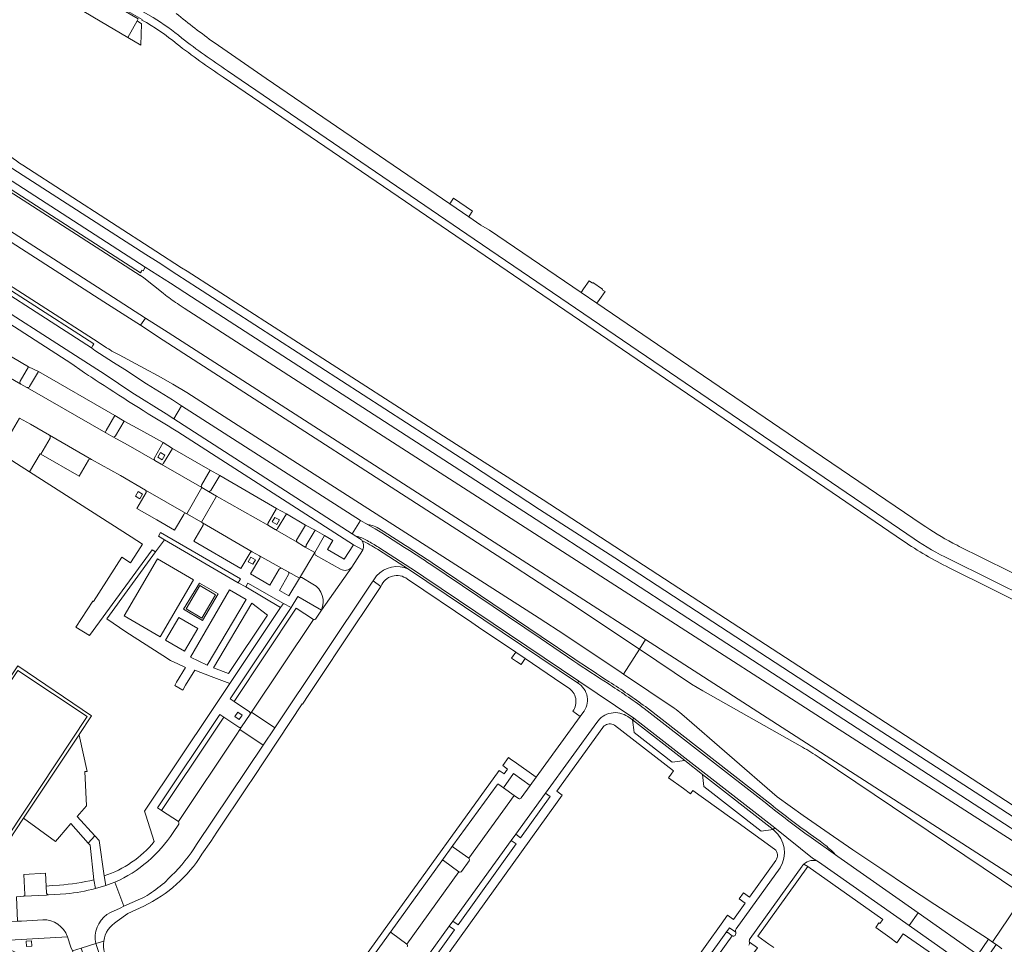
# Model space of a CAD drawing. Extents: x 152048 to 156914, y 461460 to 468786.
# Tile 141 of 256: x 155530 to 155754, y 464133 to 464343. Entities that reach past the tile are written whole.
import ezdxf

# ---------------------------------------------------------------- set-up
doc = ezdxf.new("R2010")
doc.units = 0
doc.header["$LTSCALE"] = 0.75
for name, color, linetype, lineweight in [('B-RO-VH-VERHARDING_ASFALT-GV', 251, 'CONTINUOUS', 18), ('B-RO-VH-VERHARDING_BEDRIJFSVLOERPLAAT-GV', 251, 'CONTINUOUS', 18), ('B-RO-VH-VERHARDING_BETONSTRAATSTEEN-GV', 251, 'CONTINUOUS', 18), ('B-RO-VH-VERHARDING_HALFVERHARDING_GRIND-GV', 251, 'CONTINUOUS', 18), ('B-RO-VH-VERHARDING_OPEN-GV', 251, 'CONTINUOUS', 18), ('B-RO-VH-VERHARDING_STRAATBAKSTEEN-GV', 251, 'CONTINUOUS', 18), ('B-RO-VH-VERHARDING_TEGEL-GV', 251, 'CONTINUOUS', 18), ('B-RO-VH-VERHARDING_TEGEL_RUBBER-GV', 251, 'CONTINUOUS', 18)]:
    doc.layers.add(name, color=color, linetype=linetype, lineweight=lineweight)

msp = doc.modelspace()

# ---------------------------------------------------------------- linework, layer by layer
at = {"layer": 'B-RO-VH-VERHARDING_ASFALT-GV'}
for points in [[(155559.975, 464343.477), (155549.801, 464349.377), (155548.991, 464347.99), (155557.468, 464343.064), (155557.39, 464342.929)], [(155734.894, 464228.227), (155706.088, 464247.818), (155660.907, 464278.545), (155657.299, 464280.999), (155636.51, 464295.137), (155634.539, 464296.314), (155631.753, 464298.217), (155627.437, 464301.164), (155585.689, 464329.668), (155573.822, 464337.818)], [(155733.062, 464224.939), (155703.997, 464244.746), (155631.31, 464294.28), (155576.9, 464331.366)], [(155576.9, 464331.366), (155631.31, 464294.28), (155703.997, 464244.746), (155733.062, 464224.939)], [(155562.812, 464280.386), (155562.288, 464280.8), (155557.864, 464284.298), (155557.084, 464284.849), (155557.025, 464284.891), (155557.001, 464284.854), (155493.741, 464325.529), (155493.485, 464325.694), (155493.372, 464325.767), (155491.811, 464326.77), (155491.037, 464327.268), (155488.893, 464328.653), (155488.803, 464328.712), (155488.519, 464328.895), (155487.286, 464329.687)], [(155575.922, 464329.915), (155632.173, 464291.564), (155702.996, 464243.28), (155730.602, 464224.46)], [(155482.628, 464323.782), (155483.871, 464322.991), (155484.154, 464322.81), (155484.247, 464322.751), (155486.884, 464321.063), (155487.173, 464320.877), (155488.734, 464319.877), (155488.848, 464319.803), (155489.103, 464319.64), (155549.648, 464280.707), (155558.254, 464275.174), (155563.405, 464271.862), (155604.997, 464245.121), (155641.777, 464221.483), (155671.995, 464202.045)], [(155482.583, 464311.359), (155547.442, 464269.704), (155549.396, 464268.422), (155549.799, 464268.172), (155550.2, 464267.917), (155550.597, 464267.658), (155552.23, 464266.782), (155558.038, 464263.664), (155561.106, 464262.017), (155564.481, 464260.151), (155567.657, 464258.205), (155580.363, 464250.026), (155647.754, 464206.958), (155653.586, 464203.164), (155666.432, 464194.591), (155666.965, 464194.231), (155670.578, 464199.842), (155655.013, 464210.266), (155640.564, 464219.694), (155562.295, 464270.168), (155557.075, 464273.534), (155548.784, 464278.882), (155487.827, 464318.02)], [(155479.261, 464307.14), (155542.302, 464266.665), (155549.039, 464262.343), (155555.101, 464258.268), (155562.969, 464253.357), (155564.678, 464252.263), (155566.458, 464255.23), (155564.41, 464256.537), (155558.456, 464260.248), (155553.515, 464263.434), (155550.991, 464265.061), (155546.726, 464267.81), (155545.939, 464268.37), (155481.419, 464309.896)], [(155671.995, 464202.045), (155758.412, 464146.443), (155759.42, 464145.795), (155763.218, 464151.332), (155762.135, 464152.026), (155745.614, 464162.615), (155712.85, 464183.689), (155675.601, 464207.646), (155645.682, 464226.889), (155567.058, 464277.443), (155565.883, 464278.198)], [(155610.471, 464227.205), (155608.175, 464228.512), (155607.161, 464229.102), (155605.254, 464226.141), (155606.108, 464225.591)], [(155617.132, 464223.03), (155612.002, 464226.318)], [(155608.637, 464224.583), (155608.981, 464224.389)], [(155618.059, 464218.063), (155614.848, 464220.117), (155610.98, 464222.593)], [(155611.524, 464222.866), (155619.661, 464217.641), (155621.568, 464216.356), (155656.793, 464192.617), (155669.309, 464184.207), (155701.339, 464159.279), (155709.941, 464152.335), (155711.282, 464151.558), (155731.926, 464137.038), (155733.991, 464139.897), (155715.737, 464152.71), (155709.109, 464157.404)], [(155758.777, 464215.578), (155757.604, 464216.16), (155755.44, 464217.231), (155748.077, 464220.877), (155743.771, 464223.009)], [(155596.745, 464221.874), (155593.294, 464216.04)], [(155607.56, 464222.31), (155605.159, 464218.557), (155598.242, 464208.752), (155596.922, 464206.732)], [(155602.607, 464218.045), (155596.937, 464221.284)], [(155598.242, 464208.752), (155605.159, 464218.557)], [(155655.637, 464197.18), (155647.966, 464202.352), (155623.151, 464219.1)], [(155741, 464218.408), (155779.709, 464199.226)], [(155786.821, 464195.073), (155787.769, 464196.479), (155787.657, 464196.55), (155784.382, 464198.486), (155782.241, 464199.749), (155781.145, 464200.376), (155780.038, 464200.982), (155778.933, 464201.56), (155777.818, 464202.119), (155741.089, 464220.329)], [(155741.089, 464220.329), (155777.818, 464202.119), (155778.933, 464201.56), (155780.038, 464200.982), (155781.145, 464200.376), (155782.241, 464199.749), (155784.382, 464198.486), (155787.657, 464196.55), (155787.769, 464196.479), (155788.434, 464196.06)], [(155596.432, 464206.653), (155582.321, 464185.58), (155587.671, 464181.997), (155609.663, 464214.891), (155610.015, 464215.403), (155610.798, 464216.54)], [(155593.778, 464216.151), (155596.324, 464214.686)], [(155707.665, 464177.583), (155685.012, 464190.419), (155682.441, 464191.897), (155670.578, 464199.842), (155666.965, 464194.231), (155678.494, 464186.451)], [(155667.949, 464184.54), (155669.029, 464183.79), (155669.309, 464184.207), (155656.793, 464192.617), (155656.51, 464192.197)], [(155657.722, 464185.396), (155657.135, 464184.587), (155647.094, 464170.749), (155645.731, 464168.846), (155643.699, 464166.043)], [(155699.553, 464164.675), (155671.64, 464186.41)], [(155680.196, 464185.102), (155701.891, 464166.278), (155707.788, 464162.094), (155713.719, 464157.957), (155719.087, 464154.277), (155725.679, 464149.829), (155731.545, 464145.927), (155737.798, 464141.826), (155749.946, 464133.917), (155750.909, 464133.259), (155750.991, 464133.38), (155758.112, 464143.907), (155757.119, 464144.574), (155711.438, 464175.259)], [(155607.787, 464109.854), (155609.395, 464112.063), (155627.31, 464136.897), (155628.14, 464138.059), (155641.424, 464156.404), (155642.437, 464157.8), (155649.215, 464167.105), (155660.885, 464183.217)], [(155569.879, 464155.432), (155585.018, 464178.035), (155579.662, 464181.623), (155578.978, 464180.548), (155565.729, 464160.661)], [(155643.078, 464165.939), (155642.108, 464166.634), (155631.748, 464152.329)], [(155565.848, 464160.07), (155564.558, 464158.226)], [(155631.852, 464151.715), (155630.146, 464149.358)], [(155629.498, 464149.251), (155617.65, 464132.818)], [(155550.282, 464140.02), (155552.454, 464140.973), (155553.338, 464141.411), (155551.285, 464146.887), (155550.421, 464146.567), (155549.21, 464146.167), (155546.848, 464145.475)], [(155551.285, 464146.887), (155553.338, 464141.411), (155557.12, 464143.076)], [(155540.154, 464144.264), (155536.16, 464144.021), (155535.711, 464143.978), (155530.582, 464143.705)], [(155530.419, 464143.696), (155529.786, 464143.65), (155528.879, 464143.556), (155529.106, 464138.008), (155530.069, 464138.065), (155534.861, 464138.359)], [(155764.778, 464140.253), (155763.194, 464140.853), (155761.059, 464142.14), (155761.053, 464142.143), (155760.528, 464142.428), (155759.781, 464142.885), (155758.927, 464143.408), (155758.112, 464143.907), (155750.991, 464133.38), (155750.909, 464133.259), (155751.69, 464132.725), (155752.538, 464132.1), (155753.032, 464131.733)], [(155749.308, 464129.173), (155747.565, 464130.369), (155733.991, 464139.897), (155731.926, 464137.038), (155747.939, 464125.775)], [(155540.51, 464134.498), (155541.295, 464132.12), (155541.666, 464131.252), (155543.637, 464131.881), (155546.928, 464132.932), (155546.796, 464133.898)]]:
    msp.add_lwpolyline(points, dxfattribs=at)
for points in [[(155573.822, 464337.818, -0.014749), (155565.247, 464344.441)], [(155557.39, 464342.929, -0.0518773), (155565.407, 464337.471)], [(155566.508, 464338.832, 0.0413601), (155559.975, 464343.477)], [(155559.975, 464343.477, -0.0413601), (155566.508, 464338.832)], [(155565.407, 464337.471, 0.0176594), (155575.922, 464329.915)], [(155576.9, 464331.366, -0.0175702), (155566.508, 464338.832)], [(155566.508, 464338.832, 0.0175702), (155576.9, 464331.366)], [(155565.883, 464278.198, -0.0253108), (155562.812, 464280.386)], [(155612.002, 464226.318, 0.0209542), (155610.471, 464227.205)], [(155741.85, 464224.012, -0.0260413), (155734.894, 464228.227)], [(155606.108, 464225.591, -0.0694364), (155608.637, 464224.583)], [(155741.089, 464220.329, -0.0385639), (155733.062, 464224.939)], [(155733.062, 464224.939, 0.0385639), (155741.089, 464220.329)], [(155610.98, 464222.593, 0.032007), (155607.464, 464224.556)], [(155607.464, 464224.556, -0.2771683), (155607.649, 464222.474)], [(155608.981, 464224.389, -0.0122656), (155611.524, 464222.866)], [(155623.151, 464219.1, 0.0099551), (155617.132, 464223.03)], [(155730.602, 464224.46, 0.0334451), (155741, 464218.408)], [(155743.771, 464223.009, -0.0068127), (155741.85, 464224.012)], [(155596.937, 464221.284, -0.3251838), (155596.745, 464221.874)], [(155607.649, 464222.474, -0.0286645), (155607.56, 464222.31)], [(155605.159, 464218.557, -0.3621159), (155602.607, 464218.045)], [(155610.798, 464216.54, -0.3403308), (155618.059, 464218.063)], [(155593.294, 464216.04, -0.3859656), (155593.778, 464216.151)], [(155596.324, 464214.686, -0.3886401), (155598.242, 464208.752)], [(155596.922, 464206.732, -0.3776067), (155596.432, 464206.653)], [(155663.445, 464192.042, -0.0049253), (155655.637, 464197.18)], [(155656.51, 464192.197, -0.464919), (155657.722, 464185.396)], [(155671.64, 464186.41, 0.0170144), (155663.445, 464192.042)], [(155660.885, 464183.217, -0.4186062), (155667.949, 464184.54)], [(155678.494, 464186.451, -0.038328), (155680.196, 464185.102)], [(155711.438, 464175.259, 0.0195443), (155707.665, 464177.583)], [(155643.699, 464166.043, -0.4023494), (155643.078, 464165.939)], [(155709.109, 464157.404, -0.0103939), (155699.553, 464164.675)], [(155565.729, 464160.661, -0.1776184), (155565.848, 464160.07)], [(155564.558, 464158.226, -0.1452981), (155551.285, 464146.887)], [(155564.159, 464148.384, 0.0570198), (155569.879, 464155.432)], [(155631.748, 464152.329, -0.4429775), (155631.852, 464151.715)], [(155630.146, 464149.358, -0.4275339), (155629.498, 464149.251)], [(155559.073, 464144.155, 0.0212845), (155563.011, 464147.173)], [(155563.011, 464147.173, -0.0411238), (155564.159, 464148.384)], [(155546.848, 464145.475, -0.0449538), (155540.154, 464144.264)], [(155530.582, 464143.705, -0.1165479), (155530.419, 464143.696)], [(155557.12, 464143.076, 0.0158455), (155559.073, 464144.155)], [(155546.796, 464133.898, -0.2874749), (155550.282, 464140.02)], [(155534.861, 464138.359, -0.3217414), (155540.51, 464134.498)], [(155617.65, 464132.818, -0.4352215), (155617.744, 464132.193)]]:
    msp.add_lwpolyline(points, format="xyb", dxfattribs=at)
for points in [[(155566.458, 464255.23), (155564.678, 464252.263), (155605.254, 464226.141), (155607.161, 464229.102)], [(155565.576, 464196.534), (155567.359, 464195.737), (155565.266, 464192.342), (155564.942, 464191.603), (155566.732, 464190.53), (155567.374, 464191.673), (155569.441, 464195.107), (155573.161, 464193.688), (155577.42, 464192.077), (155588.976, 464209.355), (155581.064, 464214.032), (155579.327, 464214.998), (155562.554, 464224.716), (155560.525, 464222.044), (155549.481, 464206.778), (155553.733, 464203.846), (155562.187, 464198.435), (155563.94, 464197.31)], [(155561.005, 464220.428), (155553.407, 464207.495), (155561.598, 464202.683), (155569.196, 464215.616)], [(155561.005, 464220.428), (155569.196, 464215.616), (155561.598, 464202.683), (155553.407, 464207.495)], [(155570.492, 464214.914), (155574.773, 464212.462), (155571.188, 464206.419), (155566.921, 464208.975)], [(155581.108, 464211.157), (155572.265, 464196.212), (155568.445, 464198.057), (155577.319, 464213.389)], [(155573.69, 464195.61), (155582.396, 464210.305), (155586.015, 464207.634), (155577.114, 464194.352)], [(155570.114, 464204.58), (155565.803, 464207.112), (155562.764, 464201.939), (155567.075, 464199.406)], [(155570.114, 464204.58), (155567.075, 464199.406), (155562.764, 464201.939), (155565.803, 464207.112)], [(155538.681, 464157.177), (155541.269, 464160.21), (155545.223, 464155.767), (155546.716, 464157.421), (155542.709, 464161.842), (155544.815, 464164.293), (155544.454, 464172.028), (155544.98, 464172.069), (155543.185, 464180.323), (155543.157, 464180.45), (155543.083, 464180.336), (155530.514, 464161.44), (155537.808, 464156.174)], [(155548.859, 464148.328), (155547.687, 464156.349), (155546.716, 464157.421), (155545.223, 464155.767), (155545.685, 464155.304), (155546.523, 464147.452), (155546.848, 464145.475), (155549.21, 464146.167)], [(155543.637, 464131.881), (155554.779, 464097.813), (155558.073, 464098.895), (155546.928, 464132.932)]]:
    msp.add_lwpolyline(points, close=True, dxfattribs=at)
at = {"layer": 'B-RO-VH-VERHARDING_BEDRIJFSVLOERPLAAT-GV'}
for points in [[(155570.492, 464214.914), (155566.921, 464208.975), (155571.188, 464206.419), (155574.773, 464212.462)], [(155567.509, 464209.034), (155570.607, 464214.367), (155574.173, 464212.248), (155571.048, 464206.945)], [(155567.509, 464209.034), (155571.048, 464206.945), (155574.173, 464212.248), (155570.607, 464214.367)], [(155530.514, 464161.44), (155543.083, 464180.336), (155543.157, 464180.45), (155545.946, 464184.711), (155529.173, 464196.097), (155506.73, 464162.513), (155508.396, 464161.414), (155523.728, 464151.296)], [(155523.38, 464152.061), (155507.454, 464162.648), (155529.21, 464195.034), (155544.962, 464184.592)]]:
    msp.add_lwpolyline(points, close=True, dxfattribs=at)
at = {"layer": 'B-RO-VH-VERHARDING_BETONSTRAATSTEEN-GV'}
for points in [[(155487.827, 464318.02), (155548.784, 464278.882), (155557.075, 464273.534), (155558.254, 464275.174), (155549.648, 464280.707), (155489.103, 464319.64)], [(155529.73, 464260.852), (155531.662, 464264.098), (155512.577, 464275.296), (155510.608, 464271.848)], [(155509.966, 464271.659), (155529.896, 464260.148)], [(155549.283, 464249.572), (155551.288, 464252.981), (155533.899, 464262.983), (155531.889, 464259.594)], [(155531.234, 464259.372), (155532.997, 464258.364), (155549.248, 464249.068)], [(155560.237, 464243.265), (155562.265, 464246.864), (155556.36, 464250.164), (155553.396, 464251.731), (155551.402, 464248.362)], [(155550.816, 464248.15), (155554.301, 464246.268), (155560.397, 464242.754)], [(155570.974, 464237.163), (155572.98, 464240.609), (155564.392, 464245.533), (155562.328, 464242.141)], [(155561.825, 464241.947), (155571.042, 464236.63)], [(155588.039, 464231.84), (155575.143, 464239.398), (155573.089, 464235.982)], [(155572.569, 464235.748), (155574.406, 464234.701), (155586.223, 464227.97)], [(155586.052, 464228.417), (155588.039, 464231.84)], [(155592.578, 464224.677), (155594.629, 464228.079), (155590.29, 464230.662), (155588.24, 464227.323)], [(155587.726, 464227.08), (155592.701, 464224.206)], [(155608.175, 464228.512), (155610.471, 464227.205)], [(155617.399, 464223.452), (155612.272, 464226.739), (155610.953, 464227.551)], [(155594.521, 464223.105), (155596.745, 464221.874), (155598.973, 464225.695)], [(155598.973, 464225.695), (155596.837, 464226.936), (155594.789, 464223.56)], [(155606.108, 464225.591), (155606.905, 464225.078)], [(155612.002, 464226.318), (155617.132, 464223.03)], [(155608.981, 464224.389), (155608.637, 464224.583)], [(155610.98, 464222.593), (155614.848, 464220.117), (155618.059, 464218.063), (155656.51, 464192.197)], [(155656.51, 464192.197), (155656.793, 464192.617), (155621.568, 464216.356), (155619.661, 464217.641), (155611.524, 464222.866)], [(155623.151, 464219.1), (155647.966, 464202.352), (155655.637, 464197.18)], [(155655.916, 464197.595), (155648.246, 464202.766), (155623.432, 464219.514)], [(155596.432, 464206.653), (155592.525, 464209.228), (155578.406, 464188.001), (155581.92, 464185.628)], [(155582.024, 464185.136), (155582.321, 464185.58), (155596.432, 464206.653)], [(155711.438, 464175.259), (155757.119, 464144.574), (155758.412, 464146.443), (155671.995, 464202.045), (155670.578, 464199.842)], [(155670.578, 464199.842), (155682.441, 464191.897), (155685.012, 464190.419), (155707.665, 464177.583)], [(155699.862, 464165.068), (155671.942, 464186.809)], [(155671.64, 464186.41), (155699.553, 464164.675)], [(155579.48, 464182.142), (155576.037, 464184.454), (155573.45, 464180.587), (155561.844, 464163.209)], [(155561.844, 464163.209), (155565.729, 464160.661), (155578.978, 464180.548), (155579.662, 464181.623), (155580.043, 464182.22)], [(155638.191, 464169.066), (155628.167, 464155.241)], [(155628.234, 464154.895), (155631.748, 464152.329), (155642.108, 464166.634), (155639.669, 464168.38), (155638.615, 464169.135)], [(155711.282, 464151.558), (155709.941, 464152.335), (155701.339, 464159.279), (155700.998, 464158.84), (155701.234, 464158.656)], [(155711.681, 464156.201), (155709.403, 464157.809)], [(155709.109, 464157.404), (155715.737, 464152.71)], [(155625.612, 464151.723), (155614.083, 464135.757)], [(155614.159, 464135.381), (155617.65, 464132.818), (155629.498, 464149.251), (155626.044, 464151.789)], [(155535.761, 464144.411), (155535.683, 464146.022), (155535.496, 464148.924), (155530.546, 464148.648), (155530.785, 464144.109)], [(155702.578, 464150.189), (155692.616, 464136.326)], [(155695.732, 464134.074), (155707.586, 464150.544)], [(155530.582, 464143.705), (155535.711, 464143.978), (155536.16, 464144.021)], [(155690.25, 464135.357), (155677.796, 464118.019)], [(155677.866, 464117.599), (155678.878, 464116.876), (155691.704, 464134.694), (155690.682, 464135.425)], [(155691.704, 464134.694), (155678.878, 464116.876)]]:
    msp.add_lwpolyline(points, dxfattribs=at)
for points in [[(155632.39, 464299.14), (155632.608, 464299.454), (155628.308, 464302.425), (155628.005, 464301.986), (155627.437, 464301.164), (155631.753, 464298.217)], [(155670.578, 464199.842), (155671.995, 464202.045), (155641.777, 464221.483), (155604.997, 464245.121), (155563.405, 464271.862), (155558.254, 464275.174), (155557.075, 464273.534), (155562.295, 464270.168), (155640.564, 464219.694), (155655.013, 464210.266)], [(155570.96, 464228.753), (155574.406, 464234.701), (155572.569, 464235.748), (155571.086, 464236.605), (155567.649, 464230.672)], [(155587.726, 464227.08), (155586.223, 464227.97), (155574.406, 464234.701), (155570.96, 464228.753), (155571.177, 464228.627), (155582.513, 464222.035), (155584.155, 464221.132), (155589.138, 464218.298), (155590.661, 464217.454), (155593.266, 464215.993), (155593.294, 464216.04), (155596.745, 464221.874), (155594.521, 464223.105), (155594.196, 464223.285), (155592.701, 464224.206)], [(155582.024, 464185.136), (155580.043, 464182.22), (155579.662, 464181.623), (155585.018, 464178.035), (155587.671, 464181.997), (155582.321, 464185.58)], [(155669.029, 464183.79), (155680.89, 464174.55), (155684.915, 464171.404), (155700.998, 464158.84), (155701.339, 464159.279), (155669.309, 464184.207)], [(155680.89, 464174.55), (155669.029, 464183.79), (155669.399, 464180.948), (155678.062, 464174.218)], [(155700.998, 464158.84), (155684.915, 464171.404), (155685.237, 464168.619), (155698.251, 464158.506)]]:
    msp.add_lwpolyline(points, close=True, dxfattribs=at)
for points in [[(155529.896, 464260.148, -0.4031032), (155529.73, 464260.852)], [(155531.889, 464259.594, -0.3113845), (155531.234, 464259.372)], [(155549.248, 464249.068, -0.3869679), (155549.283, 464249.572)], [(155551.402, 464248.362, -0.4203438), (155550.816, 464248.15)], [(155560.397, 464242.754, -0.2817513), (155560.237, 464243.265)], [(155562.328, 464242.141, -0.4209609), (155561.825, 464241.947)], [(155571.042, 464236.63, -0.262462), (155570.974, 464237.163)], [(155573.089, 464235.982, -0.3030554), (155572.569, 464235.748)], [(155586.223, 464227.97, -0.306929), (155586.052, 464228.417)], [(155588.24, 464227.323, -0.3981446), (155587.726, 464227.08)], [(155609.512, 464228.08, -0.0911573), (155608.175, 464228.512)], [(155610.953, 464227.551, 0.0853228), (155609.512, 464228.08)], [(155610.471, 464227.205, -0.0209542), (155612.002, 464226.318)], [(155608.637, 464224.583, 0.0694364), (155606.108, 464225.591)], [(155606.905, 464225.078, -0.095329), (155607.464, 464224.556)], [(155592.701, 464224.206, -0.363236), (155592.578, 464224.677)], [(155594.789, 464223.56, -0.5102261), (155594.521, 464223.105)], [(155607.464, 464224.556, -0.032007), (155610.98, 464222.593)], [(155611.524, 464222.866, 0.0122656), (155608.981, 464224.389)], [(155617.132, 464223.03, -0.0099551), (155623.151, 464219.1)], [(155623.432, 464219.514, 0.0099328), (155617.399, 464223.452)], [(155655.637, 464197.18, 0.0049253), (155663.445, 464192.042)], [(155663.715, 464192.463, -0.0048721), (155655.916, 464197.595)], [(155663.445, 464192.042, -0.0170144), (155671.64, 464186.41)], [(155671.942, 464186.809, 0.0167831), (155663.715, 464192.463)], [(155581.92, 464185.628, -0.3455552), (155582.024, 464185.136)], [(155580.043, 464182.22, -0.4580803), (155579.48, 464182.142)], [(155707.665, 464177.583, -0.0195443), (155711.438, 464175.259)], [(155638.615, 464169.135, 0.4600055), (155638.191, 464169.066)], [(155699.553, 464164.675, 0.0103939), (155709.109, 464157.404)], [(155709.403, 464157.809, -0.0104928), (155699.862, 464165.068)], [(155701.234, 464158.656, -0.3746217), (155702.578, 464150.189)], [(155714.575, 464153.776, 0.0430665), (155711.681, 464156.201)], [(155628.167, 464155.241, 0.4246051), (155628.234, 464154.895)], [(155715.737, 464152.71, -0.0457348), (155714.575, 464153.776)], [(155626.044, 464151.789, 0.3890043), (155625.612, 464151.723)], [(155707.586, 464150.544, -0.0559048), (155707.995, 464151.029)], [(155707.995, 464151.029, -0.3106502), (155711.282, 464151.558)], [(155536.16, 464144.021, -0.3561441), (155535.761, 464144.411)], [(155530.785, 464144.109, -0.4134524), (155530.582, 464143.705)], [(155614.083, 464135.757, 0.3987716), (155614.159, 464135.381)], [(155690.682, 464135.425, 0.4120305), (155690.25, 464135.357)], [(155692.472, 464135.568, -0.2145175), (155692.333, 464134.808)], [(155692.616, 464136.326, 0.2135329), (155692.472, 464135.568)], [(155692.333, 464134.808, -0.4102419), (155691.704, 464134.694)], [(155695.449, 464132.562, 0.1787787), (155695.599, 464133.267)], [(155695.599, 464133.267, -0.2217097), (155695.732, 464134.074)]]:
    msp.add_lwpolyline(points, format="xyb", dxfattribs=at)
at = {"layer": 'B-RO-VH-VERHARDING_HALFVERHARDING_GRIND-GV'}
msp.add_lwpolyline([(155573.69, 464195.61), (155577.114, 464194.352), (155586.015, 464207.634), (155582.396, 464210.305)], close=True, dxfattribs=at)
at = {"layer": 'B-RO-VH-VERHARDING_OPEN-GV'}
for points in [[(155520.178, 464359.104), (155547.958, 464342.662), (155554.195, 464338.971), (155556.341, 464342.75), (155556.607, 464343.218), (155540.025, 464352.853), (155526.444, 464360.745), (155523.066, 464362.771)], [(155554.195, 464338.971), (155557.144, 464337.225), (155557.344, 464342.099), (155556.341, 464342.75)]]:
    msp.add_lwpolyline(points, close=True, dxfattribs=at)
at = {"layer": 'B-RO-VH-VERHARDING_STRAATBAKSTEEN-GV'}
msp.add_lwpolyline([(155529.602, 464252.428), (155532.085, 464251.004), (155536.395, 464248.534), (155545.928, 464243.015), (155552.54, 464239.375), (155558.248, 464236.046), (155567.509, 464230.753), (155567.649, 464230.672), (155571.086, 464236.605), (155571.042, 464236.63), (155561.825, 464241.947), (155560.397, 464242.754), (155554.301, 464246.268), (155550.816, 464248.15), (155549.248, 464249.068), (155532.997, 464258.364), (155531.234, 464259.372), (155529.896, 464260.148), (155509.966, 464271.659)], dxfattribs=at)
at = {"layer": 'B-RO-VH-VERHARDING_TEGEL-GV'}
for points in [[(155466.416, 464343.579), (155469.831, 464341.406), (155489.234, 464329.087), (155492.168, 464327.224), (155492.825, 464326.807), (155493.732, 464326.224), (155557.119, 464285.447), (155557.308, 464285.807), (155557.433, 464286.046), (155557.676, 464285.896), (155558.194, 464286.765), (155495.212, 464327.398), (155494.956, 464327.563), (155494.843, 464327.636), (155494.243, 464328.023), (155493.281, 464328.638), (155493.279, 464328.639), (155490.354, 464330.508), (155490.264, 464330.566), (155489.979, 464330.748), (155488.744, 464331.536), (155472.905, 464341.585), (155471.244, 464342.592), (155467.398, 464344.905)], [(155467.398, 464344.905), (155471.244, 464342.592), (155472.905, 464341.585), (155488.744, 464331.536), (155489.979, 464330.748), (155490.264, 464330.566), (155490.354, 464330.508), (155493.279, 464328.639), (155493.281, 464328.638), (155494.243, 464328.023), (155494.843, 464327.636), (155494.956, 464327.563), (155495.212, 464327.398), (155558.194, 464286.765), (155563.919, 464283.07), (155568.716, 464279.975), (155645.588, 464230.37), (155677.055, 464209.914), (155746.746, 464164.608), (155763.296, 464153.838), (155764.444, 464153.089), (155765.055, 464152.691), (155765.25, 464152.995)], [(155765.136, 464155.521), (155748.195, 464166.523), (155715.649, 464187.636), (155678.35, 464211.922), (155664.976, 464220.63), (155647.886, 464231.672), (155632.367, 464241.806), (155578.196, 464276.846), (155570.083, 464282.064), (155565.373, 464285.094), (155561.088, 464287.852), (155558.31, 464289.594), (155496.69, 464329.275), (155496.433, 464329.441), (155496.321, 464329.513), (155495.351, 464330.138), (155494.761, 464330.519), (155491.846, 464332.403), (155491.756, 464332.461), (155491.472, 464332.644), (155490.243, 464333.436)], [(155490.243, 464333.436), (155491.472, 464332.644), (155491.756, 464332.461), (155491.846, 464332.403), (155494.761, 464330.519), (155495.351, 464330.138), (155496.321, 464329.513), (155496.433, 464329.441), (155496.69, 464329.275), (155558.31, 464289.594), (155561.088, 464287.852), (155565.373, 464285.094), (155570.083, 464282.064), (155578.196, 464276.846), (155632.367, 464241.806), (155647.886, 464231.672), (155664.976, 464220.63), (155678.35, 464211.922), (155715.649, 464187.636), (155748.195, 464166.523), (155765.136, 464155.521)], [(155455.085, 464322.051), (155451.86, 464323.935), (155450.036, 464321.472), (155453.218, 464319.678), (155470.835, 464308.82), (155472.036, 464307.963), (155472.317, 464307.782), (155472.413, 464307.72), (155475.336, 464305.836), (155475.337, 464305.836), (155476.89, 464304.834), (155477.008, 464304.758), (155477.258, 464304.597), (155478.656, 464303.695), (155479.387, 464304.763), (155541.495, 464264.77), (155543.854, 464263.07)], [(155606.905, 464225.078), (155606.108, 464225.591), (155605.254, 464226.141), (155564.678, 464252.263), (155562.969, 464253.357), (155555.101, 464258.268), (155549.039, 464262.343), (155542.302, 464266.665), (155479.261, 464307.14), (155479.01, 464307.302), (155478.893, 464307.377), (155478.54, 464307.604), (155477.327, 464308.364), (155474.377, 464310.214), (155474.376, 464310.214), (155474.28, 464310.274), (155473.996, 464310.452), (155472.736, 464311.242), (155466.681, 464315.037)], [(155474.915, 464314.004), (155476.172, 464313.215), (155476.455, 464313.036), (155476.551, 464312.975), (155479.491, 464311.115), (155481.056, 464310.125), (155481.174, 464310.051), (155481.419, 464309.896), (155545.939, 464268.37), (155546.289, 464268.927), (155546.523, 464269.275), (155484.248, 464309.355), (155482.934, 464310.233), (155482.604, 464309.943), (155481.821, 464310.391), (155481.559, 464310.541), (155481.438, 464310.61)], [(155767.905, 464156.174), (155766.366, 464156.994), (155765.904, 464157.243), (155766.208, 464158.18), (155763.147, 464159.951), (155762.913, 464159.595), (155679.532, 464213.76), (155648.658, 464233.816), (155627.104, 464247.66), (155567.723, 464285.8), (155566.462, 464286.61), (155560.573, 464290.392), (155530.353, 464309.905)], [(155531.662, 464264.098), (155529.73, 464260.852)], [(155531.889, 464259.594), (155533.899, 464262.983), (155531.662, 464264.098)], [(155529.896, 464260.148), (155531.234, 464259.372)], [(155536.395, 464248.534), (155532.085, 464251.004), (155529.602, 464252.428), (155526.435, 464246.951), (155526.131, 464246.456), (155525.965, 464246.557), (155524.814, 464244.702), (155531.898, 464240.172)], [(155551.288, 464252.981), (155549.283, 464249.572)], [(155551.402, 464248.362), (155553.396, 464251.731), (155551.288, 464252.981)], [(155531.898, 464240.172), (155534.299, 464244.326), (155534.454, 464244.251), (155536.544, 464247.855)], [(155536.544, 464247.855), (155534.454, 464244.251), (155543.176, 464239.237), (155545.241, 464242.843)], [(155545.928, 464243.015), (155536.395, 464248.534)], [(155549.248, 464249.068), (155550.816, 464248.15)], [(155565.625, 464249.265), (155605.558, 464223.639), (155607.649, 464222.474)], [(155562.265, 464246.864), (155560.237, 464243.265)], [(155562.328, 464242.141), (155564.392, 464245.533), (155562.265, 464246.864)], [(155545.241, 464242.843), (155543.176, 464239.237), (155534.454, 464244.251), (155534.299, 464244.326), (155531.898, 464240.172), (155555.005, 464225.395), (155557.524, 464223.765), (155556.474, 464222.121), (155554.808, 464219.512), (155552.843, 464220.786), (155546.399, 464210.756), (155546.295, 464210.792), (155542.429, 464204.913), (155545.481, 464202.952), (155559.753, 464222.438), (155560.525, 464222.044), (155562.554, 464224.716), (155561.184, 464225.563), (155561.638, 464226.387), (155579.823, 464215.873), (155579.327, 464214.998), (155581.064, 464214.032), (155581.534, 464214.908), (155589.619, 464210.273)], [(155558.248, 464236.046), (155552.54, 464239.375), (155545.928, 464243.015)], [(155560.397, 464242.754), (155561.825, 464241.947)], [(155573.089, 464235.982), (155575.143, 464239.398), (155572.98, 464240.609), (155570.974, 464237.163)], [(155567.509, 464230.753), (155558.248, 464236.046)], [(155571.042, 464236.63), (155571.086, 464236.605), (155572.569, 464235.748)], [(155558.407, 464235.517), (155556.283, 464231.857), (155560.809, 464229.253)], [(155566.974, 464230.537), (155564.837, 464226.935), (155560.809, 464229.253), (155556.283, 464231.857), (155558.407, 464235.517)], [(155588.24, 464227.323), (155590.29, 464230.662), (155588.039, 464231.84), (155586.052, 464228.417)], [(155560.809, 464229.253), (155564.837, 464226.935), (155566.974, 464230.537)], [(155571.177, 464228.627), (155570.96, 464228.753), (155567.649, 464230.672), (155567.509, 464230.753)], [(155571.344, 464228.081), (155569.243, 464224.44), (155579.938, 464218.212), (155582.05, 464221.785)], [(155582.05, 464221.785), (155579.938, 464218.212), (155569.243, 464224.44), (155571.344, 464228.081)], [(155582.513, 464222.035), (155571.177, 464228.627)], [(155586.223, 464227.97), (155587.726, 464227.08)], [(155594.789, 464223.56), (155596.837, 464226.936), (155594.629, 464228.079), (155592.578, 464224.677)], [(155605.558, 464223.639), (155603.415, 464220.355), (155599.61, 464222.527), (155600.813, 464224.593), (155598.973, 464225.695), (155596.745, 464221.874)], [(155592.701, 464224.206), (155594.196, 464223.285), (155594.521, 464223.105)], [(155607.649, 464222.474), (155605.558, 464223.639)], [(155588.623, 464218.054), (155586.504, 464214.443), (155582.127, 464216.988), (155584.243, 464220.544)], [(155584.243, 464220.544), (155582.127, 464216.988), (155586.504, 464214.443), (155588.623, 464218.054)], [(155584.155, 464221.132), (155582.513, 464222.035)], [(155589.138, 464218.298), (155584.155, 464221.132)], [(155596.937, 464221.284), (155602.607, 464218.045)], [(155605.159, 464218.557), (155607.56, 464222.31)], [(155590.661, 464217.454), (155589.138, 464218.298)], [(155590.8, 464216.854), (155588.686, 464213.253), (155590.871, 464212.005), (155593.266, 464215.993), (155590.661, 464217.454)], [(155593.294, 464216.04), (155593.266, 464215.993), (155590.871, 464212.005), (155588.686, 464213.253), (155590.8, 464216.854)], [(155596.324, 464214.686), (155593.778, 464216.151)], [(155610.798, 464216.54), (155610.015, 464215.403), (155611.776, 464214.161)], [(155656.51, 464192.197), (155618.059, 464218.063)], [(155595.38, 464189.562), (155595.361, 464189.575), (155606.416, 464206.111), (155607.846, 464208.227), (155611.776, 464214.161), (155610.015, 464215.403), (155609.663, 464214.891), (155587.671, 464181.997), (155585.018, 464178.035), (155569.879, 464155.432)], [(155617.81, 464215.818), (155632.47, 464205.912), (155633.968, 464204.907), (155642.437, 464199.22), (155644.609, 464197.776), (155652.969, 464192.089), (155654.411, 464191.108)], [(155589.619, 464210.273), (155591.343, 464209.334), (155592.922, 464211.852), (155598.242, 464208.752)], [(155591.343, 464209.334), (155589.619, 464210.273), (155588.976, 464209.355), (155577.42, 464192.077), (155573.459, 464186.159), (155558.053, 464163.027), (155558.344, 464162.1), (155560.214, 464156.132)], [(155581.92, 464185.628), (155578.406, 464188.001), (155577.473, 464188.606), (155591.343, 464209.334)], [(155571.067, 464153.238), (155573.125, 464156.18), (155574.498, 464158.239), (155574.471, 464158.258), (155581.387, 464168.556), (155582.799, 464170.692), (155593.91, 464187.428), (155593.943, 464187.406), (155595.38, 464189.562)], [(155565.729, 464160.661), (155561.844, 464163.209), (155560.95, 464163.815), (155575.138, 464185.004), (155576.037, 464184.454), (155579.48, 464182.142)], [(155580.043, 464182.22), (155582.024, 464185.136)], [(155655.434, 464185.763), (155657.135, 464184.587), (155657.722, 464185.396)], [(155701.234, 464158.656), (155700.998, 464158.84), (155698.251, 464158.506), (155685.237, 464168.619), (155684.915, 464171.404), (155680.89, 464174.55), (155678.062, 464174.218), (155669.399, 464180.948), (155669.029, 464183.79), (155667.949, 464184.54)], [(155660.885, 464183.217), (155649.215, 464167.105), (155650.286, 464166.348), (155643.548, 464156.987), (155642.437, 464157.8), (155641.424, 464156.404), (155642.551, 464155.606), (155629.318, 464137.172), (155628.14, 464138.059), (155627.31, 464136.897), (155628.492, 464136.031), (155610.707, 464111.127), (155609.395, 464112.063), (155607.787, 464109.854)], [(155664.911, 464182.592), (155678.323, 464172.213), (155677.769, 464171.439), (155677.181, 464170.617), (155680.581, 464168.183), (155682.183, 464167.018), (155682.716, 464167.769), (155691.09, 464161.787), (155693.04, 464160.379), (155701.32, 464154.41)], [(155638.345, 464088.628), (155636.575, 464086.159), (155619.83, 464098.199), (155621.543, 464100.603), (155620.272, 464101.508), (155620.094, 464101.259), (155619.771, 464101.494), (155619.525, 464101.157), (155618.217, 464099.364), (155609.316, 464105.762), (155610.584, 464107.531), (155622.609, 464124.31), (155623.698, 464125.83), (155651.84, 464165.1), (155652.998, 464166.716), (155651.763, 464167.612), (155662.257, 464182.075)], [(155638.615, 464169.135), (155639.669, 464168.38), (155641.922, 464171.576), (155645.731, 464168.846), (155647.094, 464170.749), (155642.073, 464174.313), (155641.479, 464174.735), (155640.793, 464175.221), (155639.479, 464173.399), (155640.576, 464172.624), (155639.821, 464171.557), (155638.688, 464172.301), (155613.771, 464137.754), (155603.02, 464122.909), (155608.251, 464119.079), (155605.486, 464115.247), (155604.271, 464113.563)], [(155614.083, 464135.757), (155625.612, 464151.723), (155628.167, 464155.241), (155638.191, 464169.066)], [(155564.558, 464158.226), (155565.848, 464160.07)], [(155701.589, 464151.852), (155695.608, 464143.514), (155694.279, 464144.462), (155693.289, 464143.085), (155694.651, 464142.109), (155691.943, 464138.397), (155690.613, 464139.364), (155690.242, 464138.848), (155689.546, 464137.856), (155661.416, 464098.627), (155660.34, 464097.126), (155655.679, 464090.626), (155655.321, 464090.883), (155650.281, 464083.852), (155650.565, 464083.652), (155648.797, 464081.126), (155648.106, 464080.138)], [(155701.128, 464132.011), (155700.029, 464132.807), (155697.538, 464134.609), (155708.895, 464150.428), (155707.995, 464151.029)], [(155707.995, 464151.029), (155708.895, 464150.428), (155725.923, 464138.439), (155725.288, 464137.51), (155725.04, 464137.68), (155724.311, 464136.612), (155727.497, 464134.31), (155729.11, 464133.138), (155730.579, 464135.172), (155739.186, 464129.131), (155740.567, 464128.149), (155746.113, 464124.226)], [(155747.939, 464125.775), (155731.926, 464137.038), (155711.282, 464151.558)], [(155692.616, 464136.326), (155702.578, 464150.189)], [(155707.586, 464150.544), (155695.732, 464134.074)], [(155546.848, 464145.475), (155546.523, 464147.452)], [(155548.859, 464148.328), (155549.21, 464146.167), (155550.421, 464146.567), (155551.285, 464146.887)], [(155538.66, 464146.239), (155537.028, 464146.12), (155535.683, 464146.022), (155535.761, 464144.411)], [(155536.16, 464144.021), (155540.154, 464144.264)], [(155557.12, 464143.076), (155553.338, 464141.411), (155552.454, 464140.973), (155550.282, 464140.02)], [(155551.794, 464137.996), (155554.223, 464139.762), (155557.871, 464141.48)], [(155534.861, 464138.359), (155530.069, 464138.065), (155529.106, 464138.008), (155522.75, 464137.653), (155519.696, 464137.476), (155515.794, 464137.22), (155515.929, 464135.423), (155512.772, 464135.155), (155502.048, 464134.553), (155498.652, 464134.306), (155498.482, 464136.182), (155493.056, 464135.805), (155492.057, 464135.749), (155487.594, 464135.464)], [(155605.87, 464124.375), (155611.526, 464132.234), (155614.083, 464135.757)], [(155663.665, 464098.306), (155676.117, 464115.659), (155677.796, 464118.019), (155690.25, 464135.357), (155691.089, 464136.545), (155692.472, 464135.568)], [(155544.016, 464112.122), (155545.552, 464107.45), (155554.958, 464078.852), (155558.453, 464080.002), (155558.122, 464080.952), (155553.117, 464096.162), (155552.816, 464097.159), (155547.112, 464114.456), (155545.883, 464118.259), (155541.666, 464131.252), (155541.295, 464132.12), (155540.51, 464134.498), (155531.271, 464133.965), (155519.328, 464133.259)], [(155519.328, 464133.259), (155531.271, 464133.965), (155540.51, 464134.498)], [(155546.796, 464133.898), (155546.928, 464132.932), (155548.737, 464133.521)], [(155548.737, 464133.521), (155546.928, 464132.932), (155558.073, 464098.895), (155559.273, 464099.289), (155554.905, 464112.675), (155554.174, 464114.804)], [(155695.599, 464133.267), (155697.45, 464131.96), (155696.627, 464130.794), (155684.176, 464113.448), (155682.494, 464111.088), (155670.026, 464093.706)]]:
    msp.add_lwpolyline(points, dxfattribs=at)
for points in [[(155530.353, 464309.905, -0.078337), (155519.842, 464319.384)], [(155543.854, 464263.07, 0.0019132), (155547.732, 464260.518)], [(155529.73, 464260.852, 0.4031032), (155529.896, 464260.148)], [(155531.234, 464259.372, 0.3113845), (155531.889, 464259.594)], [(155547.732, 464260.518, 0.00852), (155565.625, 464249.265)], [(155549.283, 464249.572, 0.3869679), (155549.248, 464249.068)], [(155536.395, 464248.534, -0.3403016), (155536.544, 464247.855)], [(155536.544, 464247.855, 0.3403016), (155536.395, 464248.534)], [(155550.816, 464248.15, 0.4203438), (155551.402, 464248.362)], [(155545.241, 464242.843, -0.3613023), (155545.928, 464243.015)], [(155545.928, 464243.015, 0.3613023), (155545.241, 464242.843)], [(155560.237, 464243.265, 0.2817513), (155560.397, 464242.754)], [(155561.825, 464241.947, 0.4209609), (155562.328, 464242.141)], [(155558.248, 464236.046, -0.2519524), (155558.407, 464235.517)], [(155558.407, 464235.517, 0.2519524), (155558.248, 464236.046)], [(155570.974, 464237.163, 0.262462), (155571.042, 464236.63)], [(155572.569, 464235.748, 0.3030554), (155573.089, 464235.982)], [(155566.974, 464230.537, -0.3926629), (155567.509, 464230.753)], [(155567.509, 464230.753, 0.3926629), (155566.974, 464230.537)], [(155571.177, 464228.627, -0.3828224), (155571.344, 464228.081)], [(155571.344, 464228.081, 0.3828224), (155571.177, 464228.627)], [(155586.052, 464228.417, 0.306929), (155586.223, 464227.97)], [(155587.726, 464227.08, 0.3981446), (155588.24, 464227.323)], [(155607.464, 464224.556, 0.095329), (155606.905, 464225.078)], [(155592.578, 464224.677, 0.363236), (155592.701, 464224.206)], [(155594.521, 464223.105, 0.5102261), (155594.789, 464223.56)], [(155607.649, 464222.474, 0.2771683), (155607.464, 464224.556)], [(155582.05, 464221.785, -0.3970904), (155582.513, 464222.035)], [(155582.513, 464222.035, 0.3970904), (155582.05, 464221.785)], [(155584.243, 464220.544, 0.3058894), (155584.155, 464221.132)], [(155584.155, 464221.132, -0.3058894), (155584.243, 464220.544)], [(155596.745, 464221.874, 0.3251838), (155596.937, 464221.284)], [(155607.56, 464222.31, 0.0286645), (155607.649, 464222.474)], [(155589.138, 464218.298, 0.2598281), (155588.623, 464218.054)], [(155588.623, 464218.054, -0.2598281), (155589.138, 464218.298)], [(155602.607, 464218.045, 0.3621159), (155605.159, 464218.557)], [(155618.059, 464218.063, 0.3403308), (155610.798, 464216.54)], [(155590.8, 464216.854, 0.3119156), (155590.661, 464217.454)], [(155590.661, 464217.454, -0.3119156), (155590.8, 464216.854)], [(155593.778, 464216.151, 0.3859656), (155593.294, 464216.04)], [(155611.776, 464214.161, -0.4963346), (155617.81, 464215.818)], [(155598.242, 464208.752, 0.3886401), (155596.324, 464214.686)], [(155657.722, 464185.396, 0.464919), (155656.51, 464192.197)], [(155654.411, 464191.108, -0.4353473), (155655.434, 464185.763)], [(155582.024, 464185.136, 0.3455552), (155581.92, 464185.628)], [(155667.949, 464184.54, 0.4186062), (155660.885, 464183.217)], [(155662.257, 464182.075, -0.0592593), (155662.581, 464182.425)], [(155662.581, 464182.425, -0.3257388), (155664.911, 464182.592)], [(155579.48, 464182.142, 0.4580803), (155580.043, 464182.22)], [(155638.191, 464169.066, -0.4600055), (155638.615, 464169.135)], [(155565.848, 464160.07, 0.1776184), (155565.729, 464160.661)], [(155551.285, 464146.887, 0.1452981), (155564.558, 464158.226)], [(155702.578, 464150.189, 0.3746217), (155701.234, 464158.656)], [(155560.214, 464156.132, -0.142533), (155548.859, 464148.328)], [(155569.879, 464155.432, -0.0570198), (155564.159, 464148.384)], [(155557.871, 464141.48, 0.1425001), (155571.067, 464153.238)], [(155701.32, 464154.41, -0.3983924), (155701.589, 464151.852)], [(155707.995, 464151.029, 0.0559048), (155707.586, 464150.544)], [(155711.282, 464151.558, 0.3106502), (155707.995, 464151.029)], [(155546.523, 464147.452, -0.0408142), (155538.66, 464146.239)], [(155563.011, 464147.173, -0.0212845), (155559.073, 464144.155)], [(155564.159, 464148.384, 0.0411238), (155563.011, 464147.173)], [(155535.761, 464144.411, 0.3561441), (155536.16, 464144.021)], [(155540.154, 464144.264, 0.0449538), (155546.848, 464145.475)], [(155559.073, 464144.155, -0.0158455), (155557.12, 464143.076)], [(155550.282, 464140.02, 0.2874749), (155546.796, 464133.898)], [(155540.51, 464134.498, 0.3217414), (155534.861, 464138.359)], [(155548.737, 464133.521, -0.2281071), (155551.794, 464137.996)], [(155692.472, 464135.568, -0.2135329), (155692.616, 464136.326)], [(155519.328, 464133.259, -0.1190603), (155530.195, 464130.205)], [(155548.897, 464130.897, -0.1067288), (155548.737, 464133.521)], [(155695.732, 464134.074, 0.2217097), (155695.599, 464133.267)]]:
    msp.add_lwpolyline(points, format="xyb", dxfattribs=at)
for points in [[(155657.873, 464281.811), (155657.299, 464280.999), (155660.907, 464278.545), (155661.477, 464279.361), (155662.75, 464281.184), (155662.086, 464281.614), (155662.176, 464281.747), (155659.97, 464283.257), (155659.87, 464283.108), (155659.138, 464283.602)], [(155562.664, 464243.974), (155562.07, 464242.932), (155561.028, 464243.526), (155561.622, 464244.568)], [(155557.579, 464235.114), (155556.985, 464234.072), (155555.943, 464234.666), (155556.537, 464235.708)], [(155588.683, 464229.253), (155588.089, 464228.211), (155587.047, 464228.805), (155587.641, 464229.847)], [(155583.265, 464220.216), (155582.671, 464219.174), (155581.629, 464219.768), (155582.223, 464220.81)], [(155641.511, 464197.835), (155642.647, 464197.076), (155643.68, 464196.385), (155644.609, 464197.776), (155642.437, 464199.22)], [(155578.555, 464184.546), (155579.239, 464185.532), (155580.225, 464184.848), (155579.541, 464183.862)], [(155532.308, 464133.523), (155532.374, 464132.325), (155531.176, 464132.259), (155531.11, 464133.457)], [(155751.69, 464132.725), (155750.909, 464133.259), (155749.946, 464133.917), (155747.565, 464130.369), (155749.308, 464129.173)]]:
    msp.add_lwpolyline(points, close=True, dxfattribs=at)
at = {"layer": 'B-RO-VH-VERHARDING_TEGEL_RUBBER-GV'}
msp.add_lwpolyline([(155523.38, 464152.061), (155544.962, 464184.592), (155529.21, 464195.034), (155507.454, 464162.648)], close=True, dxfattribs=at)

doc.saveas('drawing.dxf')
